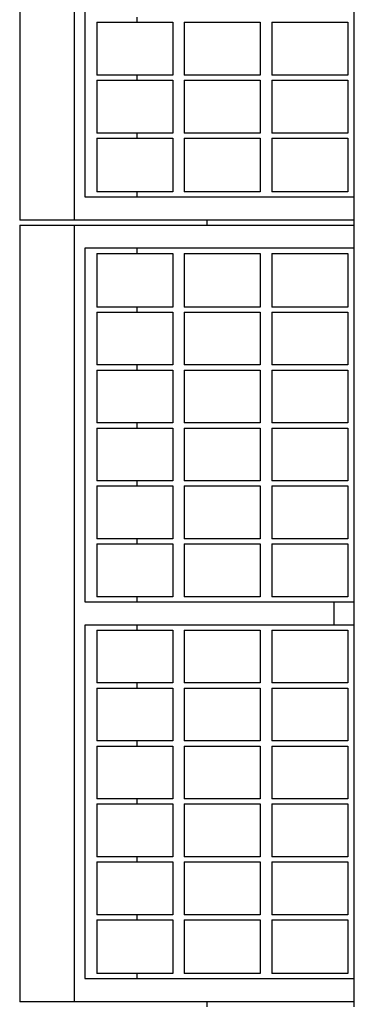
# Model space of a CAD drawing. Header units: inches. Extents: x 0 to 176, y 0 to 136.
# Tile 5 of 11: x 49.69 to 51.64, y 101.4 to 107.15. Entities that reach past the tile are written whole.
import ezdxf

# ---------------------------------------------------------------- set-up
doc = ezdxf.new("R2010")
doc.units = ezdxf.units.IN
doc.header["$LTSCALE"] = 9.68
doc.header["$MEASUREMENT"] = 0
for name, color, linetype in [('518353_WW_518353_36_BL4', 7, 'CONTINUOUS'), ('807_1830_10_1_SOLID1_BL147', 7, 'CONTINUOUS'), ('807_1830_11_1_SOLID1_BL122', 7, 'CONTINUOUS'), ('807_1830_11_1_SOLID1_BL260', 7, 'CONTINUOUS'), ('807_1830_12_1_SOLID1_BL145', 7, 'CONTINUOUS'), ('807_1830_13_1_SOLID1_BL138', 7, 'CONTINUOUS'), ('807_1830_14_1_SOLID1_BL153', 7, 'CONTINUOUS'), ('807_1830_15_1_SOLID1_BL129', 7, 'CONTINUOUS'), ('807_1830_15_1_SOLID1_BL257', 7, 'CONTINUOUS'), ('807_1830_16_1_SOLID1_BL146', 7, 'CONTINUOUS'), ('807_1830_17_1_SOLID1_BL143', 7, 'CONTINUOUS'), ('807_1830_18_1_SOLID1_BL130', 7, 'CONTINUOUS'), ('807_1830_18_1_SOLID1_BL209', 7, 'CONTINUOUS'), ('807_1830_19_1_SOLID1_BL142', 7, 'CONTINUOUS'), ('807_1830_1_1_SOLID1_BL136', 7, 'CONTINUOUS'), ('807_1830_1_SOLID1_BL148', 7, 'CONTINUOUS'), ('807_1830_20_1_SOLID1_BL154', 7, 'CONTINUOUS'), ('807_1830_21_1_SOLID1_BL159', 7, 'CONTINUOUS'), ('807_1830_22_1_SOLID1_BL121', 7, 'CONTINUOUS'), ('807_1830_22_1_SOLID1_BL160', 7, 'CONTINUOUS'), ('807_1830_23_1_SOLID1_BL139', 7, 'CONTINUOUS'), ('807_1830_24_1_SOLID1_BL152', 7, 'CONTINUOUS'), ('807_1830_25_1_SOLID1_BL150', 7, 'CONTINUOUS'), ('807_1830_26_1_SOLID1_BL149', 7, 'CONTINUOUS'), ('807_1830_27_1_SOLID1_BL124', 7, 'CONTINUOUS'), ('807_1830_27_1_SOLID1_BL211', 7, 'CONTINUOUS'), ('807_1830_28_1_SOLID1_BL137', 7, 'CONTINUOUS'), ('807_1830_29_1_SOLID1_BL157', 7, 'CONTINUOUS'), ('807_1830_2_1_SOLID1_BL133', 7, 'CONTINUOUS'), ('807_1830_30_1_SOLID1_BL125', 7, 'CONTINUOUS'), ('807_1830_30_1_SOLID1_BL261', 7, 'CONTINUOUS'), ('807_1830_31_1_SOLID1_BL144', 7, 'CONTINUOUS'), ('807_1830_32_1_SOLID1_BL126', 7, 'CONTINUOUS'), ('807_1830_32_1_SOLID1_BL258', 7, 'CONTINUOUS'), ('807_1830_33_1_SOLID1_BL158', 7, 'CONTINUOUS'), ('807_1830_34_1_SOLID1_BL128', 7, 'CONTINUOUS'), ('807_1830_34_1_SOLID1_BL262', 7, 'CONTINUOUS'), ('807_1830_35_1_SOLID1_BL135', 7, 'CONTINUOUS'), ('807_1830_36_1_SOLID1_BL123', 7, 'CONTINUOUS'), ('807_1830_36_1_SOLID1_BL259', 7, 'CONTINUOUS'), ('807_1830_3_1_SOLID1_BL127', 7, 'CONTINUOUS'), ('807_1830_3_1_SOLID1_BL210', 7, 'CONTINUOUS'), ('807_1830_4_1_SOLID1_BL151', 7, 'CONTINUOUS'), ('807_1830_5_1_SOLID1_BL132', 7, 'CONTINUOUS'), ('807_1830_6_1_SOLID1_BL155', 7, 'CONTINUOUS'), ('807_1830_7_1_SOLID1_BL156', 7, 'CONTINUOUS'), ('807_1830_8_1_SOLID1_BL140', 7, 'CONTINUOUS'), ('807_1830_9_1_SOLID1_BL134', 7, 'CONTINUOUS')]:
    doc.layers.add(name, color=color, linetype=linetype)

# ---------------------------------------------------------------- blocks, each defined once
blk = doc.blocks.new('518353_WW_518353_36_BL4', base_point=(91.8735, 87.9982))
at = {"layer": '518353_WW_518353_36_BL4', "color": 7, "linetype": 'CONTINUOUS'}
for p, q in [((50.7862, 105.9474), (50.7862, 105.9774)), ((51.6442, 105.9474), (51.6442, 105.9774)), ((50.7862, 101.3874), (50.7862, 101.4174)), ((51.6442, 101.3874), (51.6442, 101.4174))]:
    blk.add_line(p, q, dxfattribs=at)
blk = doc.blocks.new('807_1830_22_1_SOLID1_BL121', base_point=(82.0985, 79.7522))
at = {"layer": '807_1830_22_1_SOLID1_BL121', "color": 7, "linetype": 'CONTINUOUS'}
for p, q in [((49.6942, 105.9474), (51.6442, 105.9474)), ((49.6942, 105.9474), (49.6942, 101.4174)), ((50.0142, 101.4174), (50.0142, 105.9474)), ((51.6442, 101.4174), (51.6442, 105.9474)), ((51.6442, 105.8124), (50.0742, 105.8124)), ((50.0742, 105.8124), (50.0742, 103.7499)), ((50.3796, 105.7824), (50.3796, 105.8124)), ((50.3796, 105.4399), (50.3796, 105.4699)), ((50.3796, 105.1019), (50.3796, 105.1319)), ((50.3796, 104.7639), (50.3796, 104.7939)), ((50.3796, 104.4259), (50.3796, 104.4559)), ((50.3796, 104.0879), (50.3796, 104.1179)), ((50.0742, 103.7499), (51.6442, 103.7499)), ((50.3796, 103.7499), (50.3796, 103.7799)), ((51.5243, 103.7499), (51.5243, 103.6149)), ((51.6442, 103.6149), (50.0742, 103.6149)), ((50.0742, 103.6149), (50.0742, 101.5524)), ((50.3796, 103.5849), (50.3796, 103.6149)), ((50.3796, 103.2469), (50.3796, 103.2769)), ((50.3796, 102.9089), (50.3796, 102.9389)), ((50.3796, 102.5709), (50.3796, 102.6009)), ((50.3796, 102.2329), (50.3796, 102.2629)), ((50.3796, 101.8949), (50.3796, 101.9249)), ((50.0742, 101.5524), (51.6442, 101.5524)), ((50.3796, 101.5524), (50.3796, 101.5824)), ((51.6442, 101.4174), (49.6942, 101.4174))]:
    blk.add_line(p, q, dxfattribs=at)
blk = doc.blocks.new('807_1830_11_1_SOLID1_BL122', base_point=(80.8065, 77.8995))
at = {"layer": '807_1830_11_1_SOLID1_BL122', "color": 7, "linetype": 'CONTINUOUS'}
for p, q in [((51.1627, 101.8949), (51.6057, 101.8949)), ((51.1627, 101.8949), (51.1627, 101.5824)), ((51.6057, 101.8949), (51.6057, 101.5824)), ((51.6057, 101.5824), (51.1627, 101.5824))]:
    blk.add_line(p, q, dxfattribs=at)
blk = doc.blocks.new('807_1830_36_1_SOLID1_BL123', base_point=(50.8742, 101.7387))
at = {"layer": '807_1830_36_1_SOLID1_BL123', "color": 7, "linetype": 'CONTINUOUS'}
for p, q in [((50.6527, 101.8949), (51.0957, 101.8949)), ((50.6527, 101.8949), (50.6527, 101.5824)), ((51.0957, 101.8949), (51.0957, 101.5824)), ((51.0957, 101.5824), (50.6527, 101.5824))]:
    blk.add_line(p, q, dxfattribs=at)
blk = doc.blocks.new('807_1830_27_1_SOLID1_BL124', base_point=(50.3642, 101.7387))
at = {"layer": '807_1830_27_1_SOLID1_BL124', "color": 7, "linetype": 'CONTINUOUS'}
for p, q in [((50.1427, 101.8949), (50.5857, 101.8949)), ((50.1427, 101.8949), (50.1427, 101.5824)), ((50.5857, 101.8949), (50.5857, 101.5824)), ((50.5857, 101.5824), (50.1427, 101.5824))]:
    blk.add_line(p, q, dxfattribs=at)
blk = doc.blocks.new('807_1830_30_1_SOLID1_BL125', base_point=(80.9755, 78.0685))
at = {"layer": '807_1830_30_1_SOLID1_BL125', "color": 7, "linetype": 'CONTINUOUS'}
for p, q in [((51.1627, 102.2329), (51.6057, 102.2329)), ((51.1627, 102.2329), (51.1627, 101.9249)), ((51.6057, 102.2329), (51.6057, 101.9249)), ((51.6057, 101.9249), (51.1627, 101.9249))]:
    blk.add_line(p, q, dxfattribs=at)
blk = doc.blocks.new('807_1830_32_1_SOLID1_BL126', base_point=(50.8742, 102.0789))
at = {"layer": '807_1830_32_1_SOLID1_BL126', "color": 7, "linetype": 'CONTINUOUS'}
for p, q in [((50.6527, 102.2329), (51.0957, 102.2329)), ((50.6527, 102.2329), (50.6527, 101.9249)), ((51.0957, 102.2329), (51.0957, 101.9249)), ((51.0957, 101.9249), (50.6527, 101.9249))]:
    blk.add_line(p, q, dxfattribs=at)
blk = doc.blocks.new('807_1830_3_1_SOLID1_BL127', base_point=(50.3642, 102.0789))
at = {"layer": '807_1830_3_1_SOLID1_BL127', "color": 7, "linetype": 'CONTINUOUS'}
for p, q in [((50.1427, 102.2329), (50.5857, 102.2329)), ((50.1427, 102.2329), (50.1427, 101.9249)), ((50.5857, 102.2329), (50.5857, 101.9249)), ((50.5857, 101.9249), (50.1427, 101.9249))]:
    blk.add_line(p, q, dxfattribs=at)
blk = doc.blocks.new('807_1830_34_1_SOLID1_BL128', base_point=(81.1445, 78.2375))
at = {"layer": '807_1830_34_1_SOLID1_BL128', "color": 7, "linetype": 'CONTINUOUS'}
for p, q in [((51.1627, 102.5709), (51.6057, 102.5709)), ((51.1627, 102.5709), (51.1627, 102.2629)), ((51.6057, 102.5709), (51.6057, 102.2629)), ((51.6057, 102.2629), (51.1627, 102.2629))]:
    blk.add_line(p, q, dxfattribs=at)
blk = doc.blocks.new('807_1830_15_1_SOLID1_BL129', base_point=(50.8742, 102.4169))
at = {"layer": '807_1830_15_1_SOLID1_BL129', "color": 7, "linetype": 'CONTINUOUS'}
for p, q in [((50.6527, 102.5709), (51.0957, 102.5709)), ((50.6527, 102.5709), (50.6527, 102.2629)), ((51.0957, 102.5709), (51.0957, 102.2629)), ((51.0957, 102.2629), (50.6527, 102.2629))]:
    blk.add_line(p, q, dxfattribs=at)
blk = doc.blocks.new('807_1830_18_1_SOLID1_BL130', base_point=(50.3642, 102.4169))
at = {"layer": '807_1830_18_1_SOLID1_BL130', "color": 7, "linetype": 'CONTINUOUS'}
for p, q in [((50.1427, 102.5709), (50.5857, 102.5709)), ((50.1427, 102.5709), (50.1427, 102.2629)), ((50.5857, 102.5709), (50.5857, 102.2629)), ((50.5857, 102.2629), (50.1427, 102.2629))]:
    blk.add_line(p, q, dxfattribs=at)
blk = doc.blocks.new('807_1830_5_1_SOLID1_BL132', base_point=(81.3135, 78.4065))
at = {"layer": '807_1830_5_1_SOLID1_BL132', "color": 7, "linetype": 'CONTINUOUS'}
for p, q in [((51.1627, 102.9089), (51.6057, 102.9089)), ((51.1627, 102.9089), (51.1627, 102.6009)), ((51.6057, 102.9089), (51.6057, 102.6009)), ((51.6057, 102.6009), (51.1627, 102.6009))]:
    blk.add_line(p, q, dxfattribs=at)
blk = doc.blocks.new('807_1830_2_1_SOLID1_BL133', base_point=(50.8742, 102.7549))
at = {"layer": '807_1830_2_1_SOLID1_BL133', "color": 7, "linetype": 'CONTINUOUS'}
for p, q in [((50.6527, 102.9089), (51.0957, 102.9089)), ((50.6527, 102.9089), (50.6527, 102.6009)), ((51.0957, 102.9089), (51.0957, 102.6009)), ((51.0957, 102.6009), (50.6527, 102.6009))]:
    blk.add_line(p, q, dxfattribs=at)
blk = doc.blocks.new('807_1830_9_1_SOLID1_BL134', base_point=(50.3642, 102.7549))
at = {"layer": '807_1830_9_1_SOLID1_BL134', "color": 7, "linetype": 'CONTINUOUS'}
for p, q in [((50.1427, 102.9089), (50.5857, 102.9089)), ((50.1427, 102.9089), (50.1427, 102.6009)), ((50.5857, 102.9089), (50.5857, 102.6009)), ((50.5857, 102.6009), (50.1427, 102.6009))]:
    blk.add_line(p, q, dxfattribs=at)
blk = doc.blocks.new('807_1830_35_1_SOLID1_BL135', base_point=(81.4825, 78.5755))
at = {"layer": '807_1830_35_1_SOLID1_BL135', "color": 7, "linetype": 'CONTINUOUS'}
for p, q in [((51.1627, 103.2469), (51.6057, 103.2469)), ((51.1627, 103.2469), (51.1627, 102.9389)), ((51.6057, 103.2469), (51.6057, 102.9389)), ((51.6057, 102.9389), (51.1627, 102.9389))]:
    blk.add_line(p, q, dxfattribs=at)
blk = doc.blocks.new('807_1830_1_1_SOLID1_BL136', base_point=(50.8742, 103.0929))
at = {"layer": '807_1830_1_1_SOLID1_BL136', "color": 7, "linetype": 'CONTINUOUS'}
for p, q in [((50.6527, 103.2469), (51.0957, 103.2469)), ((50.6527, 103.2469), (50.6527, 102.9389)), ((51.0957, 103.2469), (51.0957, 102.9389)), ((51.0957, 102.9389), (50.6527, 102.9389))]:
    blk.add_line(p, q, dxfattribs=at)
blk = doc.blocks.new('807_1830_28_1_SOLID1_BL137', base_point=(50.3642, 103.0929))
at = {"layer": '807_1830_28_1_SOLID1_BL137', "color": 7, "linetype": 'CONTINUOUS'}
for p, q in [((50.1427, 103.2469), (50.5857, 103.2469)), ((50.1427, 103.2469), (50.1427, 102.9389)), ((50.5857, 103.2469), (50.5857, 102.9389)), ((50.5857, 102.9389), (50.1427, 102.9389))]:
    blk.add_line(p, q, dxfattribs=at)
blk = doc.blocks.new('807_1830_13_1_SOLID1_BL138', base_point=(81.6515, 78.7445))
at = {"layer": '807_1830_13_1_SOLID1_BL138', "color": 7, "linetype": 'CONTINUOUS'}
for p, q in [((51.1627, 103.5849), (51.6057, 103.5849)), ((51.1627, 103.5849), (51.1627, 103.2769)), ((51.6057, 103.5849), (51.6057, 103.2769)), ((51.6057, 103.2769), (51.1627, 103.2769))]:
    blk.add_line(p, q, dxfattribs=at)
blk = doc.blocks.new('807_1830_23_1_SOLID1_BL139', base_point=(50.8742, 103.4309))
at = {"layer": '807_1830_23_1_SOLID1_BL139', "color": 7, "linetype": 'CONTINUOUS'}
for p, q in [((50.6527, 103.5849), (51.0957, 103.5849)), ((50.6527, 103.5849), (50.6527, 103.2769)), ((51.0957, 103.5849), (51.0957, 103.2769)), ((51.0957, 103.2769), (50.6527, 103.2769))]:
    blk.add_line(p, q, dxfattribs=at)
blk = doc.blocks.new('807_1830_8_1_SOLID1_BL140', base_point=(50.3642, 103.4309))
at = {"layer": '807_1830_8_1_SOLID1_BL140', "color": 7, "linetype": 'CONTINUOUS'}
for p, q in [((50.1427, 103.5849), (50.5857, 103.5849)), ((50.1427, 103.5849), (50.1427, 103.2769)), ((50.5857, 103.5849), (50.5857, 103.2769)), ((50.5857, 103.2769), (50.1427, 103.2769))]:
    blk.add_line(p, q, dxfattribs=at)
blk = doc.blocks.new('807_1830_19_1_SOLID1_BL142', base_point=(81.903, 78.996))
at = {"layer": '807_1830_19_1_SOLID1_BL142', "color": 7, "linetype": 'CONTINUOUS'}
for p, q in [((51.1627, 104.0879), (51.6057, 104.0879)), ((51.1627, 104.0879), (51.1627, 103.7799)), ((51.6057, 104.0879), (51.6057, 103.7799)), ((51.6057, 103.7799), (51.1627, 103.7799))]:
    blk.add_line(p, q, dxfattribs=at)
blk = doc.blocks.new('807_1830_17_1_SOLID1_BL143', base_point=(50.8742, 103.9339))
at = {"layer": '807_1830_17_1_SOLID1_BL143', "color": 7, "linetype": 'CONTINUOUS'}
for p, q in [((50.6527, 104.0879), (51.0957, 104.0879)), ((50.6527, 104.0879), (50.6527, 103.7799)), ((51.0957, 104.0879), (51.0957, 103.7799)), ((51.0957, 103.7799), (50.6527, 103.7799))]:
    blk.add_line(p, q, dxfattribs=at)
blk = doc.blocks.new('807_1830_31_1_SOLID1_BL144', base_point=(50.3642, 103.9339))
at = {"layer": '807_1830_31_1_SOLID1_BL144', "color": 7, "linetype": 'CONTINUOUS'}
for p, q in [((50.1427, 104.0879), (50.5857, 104.0879)), ((50.1427, 104.0879), (50.1427, 103.7799)), ((50.5857, 104.0879), (50.5857, 103.7799)), ((50.5857, 103.7799), (50.1427, 103.7799))]:
    blk.add_line(p, q, dxfattribs=at)
blk = doc.blocks.new('807_1830_12_1_SOLID1_BL145', base_point=(82.072, 79.165))
at = {"layer": '807_1830_12_1_SOLID1_BL145', "color": 7, "linetype": 'CONTINUOUS'}
for p, q in [((51.1627, 104.4259), (51.6057, 104.4259)), ((51.1627, 104.4259), (51.1627, 104.1179)), ((51.6057, 104.4259), (51.6057, 104.1179)), ((51.6057, 104.1179), (51.1627, 104.1179))]:
    blk.add_line(p, q, dxfattribs=at)
blk = doc.blocks.new('807_1830_16_1_SOLID1_BL146', base_point=(50.8742, 104.2719))
at = {"layer": '807_1830_16_1_SOLID1_BL146', "color": 7, "linetype": 'CONTINUOUS'}
for p, q in [((50.6527, 104.4259), (51.0957, 104.4259)), ((50.6527, 104.4259), (50.6527, 104.1179)), ((51.0957, 104.4259), (51.0957, 104.1179)), ((51.0957, 104.1179), (50.6527, 104.1179))]:
    blk.add_line(p, q, dxfattribs=at)
blk = doc.blocks.new('807_1830_10_1_SOLID1_BL147', base_point=(50.3642, 104.2719))
at = {"layer": '807_1830_10_1_SOLID1_BL147', "color": 7, "linetype": 'CONTINUOUS'}
for p, q in [((50.1427, 104.4259), (50.5857, 104.4259)), ((50.1427, 104.4259), (50.1427, 104.1179)), ((50.5857, 104.4259), (50.5857, 104.1179)), ((50.5857, 104.1179), (50.1427, 104.1179))]:
    blk.add_line(p, q, dxfattribs=at)
blk = doc.blocks.new('807_1830_1_SOLID1_BL148', base_point=(82.241, 79.334))
at = {"layer": '807_1830_1_SOLID1_BL148', "color": 7, "linetype": 'CONTINUOUS'}
for p, q in [((51.1627, 104.7639), (51.6057, 104.7639)), ((51.1627, 104.7639), (51.1627, 104.4559)), ((51.6057, 104.7639), (51.6057, 104.4559)), ((51.6057, 104.4559), (51.1627, 104.4559))]:
    blk.add_line(p, q, dxfattribs=at)
blk = doc.blocks.new('807_1830_26_1_SOLID1_BL149', base_point=(50.8742, 104.6099))
at = {"layer": '807_1830_26_1_SOLID1_BL149', "color": 7, "linetype": 'CONTINUOUS'}
for p, q in [((50.6527, 104.7639), (51.0957, 104.7639)), ((50.6527, 104.7639), (50.6527, 104.4559)), ((51.0957, 104.7639), (51.0957, 104.4559)), ((51.0957, 104.4559), (50.6527, 104.4559))]:
    blk.add_line(p, q, dxfattribs=at)
blk = doc.blocks.new('807_1830_25_1_SOLID1_BL150', base_point=(50.3642, 104.6099))
at = {"layer": '807_1830_25_1_SOLID1_BL150', "color": 7, "linetype": 'CONTINUOUS'}
for p, q in [((50.1427, 104.7639), (50.5857, 104.7639)), ((50.1427, 104.7639), (50.1427, 104.4559)), ((50.5857, 104.7639), (50.5857, 104.4559)), ((50.5857, 104.4559), (50.1427, 104.4559))]:
    blk.add_line(p, q, dxfattribs=at)
blk = doc.blocks.new('807_1830_4_1_SOLID1_BL151', base_point=(82.41, 79.503))
at = {"layer": '807_1830_4_1_SOLID1_BL151', "color": 7, "linetype": 'CONTINUOUS'}
for p, q in [((51.1627, 105.1019), (51.6057, 105.1019)), ((51.1627, 105.1019), (51.1627, 104.7939)), ((51.6057, 105.1019), (51.6057, 104.7939)), ((51.6057, 104.7939), (51.1627, 104.7939))]:
    blk.add_line(p, q, dxfattribs=at)
blk = doc.blocks.new('807_1830_24_1_SOLID1_BL152', base_point=(50.8742, 104.9479))
at = {"layer": '807_1830_24_1_SOLID1_BL152', "color": 7, "linetype": 'CONTINUOUS'}
for p, q in [((50.6527, 105.1019), (51.0957, 105.1019)), ((50.6527, 105.1019), (50.6527, 104.7939)), ((51.0957, 105.1019), (51.0957, 104.7939)), ((51.0957, 104.7939), (50.6527, 104.7939))]:
    blk.add_line(p, q, dxfattribs=at)
blk = doc.blocks.new('807_1830_14_1_SOLID1_BL153', base_point=(50.3642, 104.9479))
at = {"layer": '807_1830_14_1_SOLID1_BL153', "color": 7, "linetype": 'CONTINUOUS'}
for p, q in [((50.1427, 105.1019), (50.5857, 105.1019)), ((50.1427, 105.1019), (50.1427, 104.7939)), ((50.5857, 105.1019), (50.5857, 104.7939)), ((50.5857, 104.7939), (50.1427, 104.7939))]:
    blk.add_line(p, q, dxfattribs=at)
blk = doc.blocks.new('807_1830_20_1_SOLID1_BL154', base_point=(82.579, 79.672))
at = {"layer": '807_1830_20_1_SOLID1_BL154', "color": 7, "linetype": 'CONTINUOUS'}
for p, q in [((51.1627, 105.4399), (51.6057, 105.4399)), ((51.1627, 105.4399), (51.1627, 105.1319)), ((51.6057, 105.4399), (51.6057, 105.1319)), ((51.6057, 105.1319), (51.1627, 105.1319))]:
    blk.add_line(p, q, dxfattribs=at)
blk = doc.blocks.new('807_1830_6_1_SOLID1_BL155', base_point=(50.8742, 105.2859))
at = {"layer": '807_1830_6_1_SOLID1_BL155', "color": 7, "linetype": 'CONTINUOUS'}
for p, q in [((50.6527, 105.4399), (51.0957, 105.4399)), ((50.6527, 105.4399), (50.6527, 105.1319)), ((51.0957, 105.4399), (51.0957, 105.1319)), ((51.0957, 105.1319), (50.6527, 105.1319))]:
    blk.add_line(p, q, dxfattribs=at)
blk = doc.blocks.new('807_1830_7_1_SOLID1_BL156', base_point=(50.3642, 105.2859))
at = {"layer": '807_1830_7_1_SOLID1_BL156', "color": 7, "linetype": 'CONTINUOUS'}
for p, q in [((50.1427, 105.4399), (50.5857, 105.4399)), ((50.1427, 105.4399), (50.1427, 105.1319)), ((50.5857, 105.4399), (50.5857, 105.1319)), ((50.5857, 105.1319), (50.1427, 105.1319))]:
    blk.add_line(p, q, dxfattribs=at)
blk = doc.blocks.new('807_1830_29_1_SOLID1_BL157', base_point=(82.7503, 79.8432))
at = {"layer": '807_1830_29_1_SOLID1_BL157', "color": 7, "linetype": 'CONTINUOUS'}
for p, q in [((51.1627, 105.7824), (51.6057, 105.7824)), ((51.1627, 105.7824), (51.1627, 105.4699)), ((51.6057, 105.7824), (51.6057, 105.4699)), ((51.6057, 105.4699), (51.1627, 105.4699))]:
    blk.add_line(p, q, dxfattribs=at)
blk = doc.blocks.new('807_1830_33_1_SOLID1_BL158', base_point=(50.8742, 105.6262))
at = {"layer": '807_1830_33_1_SOLID1_BL158', "color": 7, "linetype": 'CONTINUOUS'}
for p, q in [((50.6527, 105.7824), (51.0957, 105.7824)), ((50.6527, 105.7824), (50.6527, 105.4699)), ((51.0957, 105.7824), (51.0957, 105.4699)), ((51.0957, 105.4699), (50.6527, 105.4699))]:
    blk.add_line(p, q, dxfattribs=at)
blk = doc.blocks.new('807_1830_21_1_SOLID1_BL159', base_point=(50.3642, 105.6262))
at = {"layer": '807_1830_21_1_SOLID1_BL159', "color": 7, "linetype": 'CONTINUOUS'}
for p, q in [((50.1427, 105.7824), (50.5857, 105.7824)), ((50.1427, 105.7824), (50.1427, 105.4699)), ((50.5857, 105.7824), (50.5857, 105.4699)), ((50.5857, 105.4699), (50.1427, 105.4699))]:
    blk.add_line(p, q, dxfattribs=at)
blk = doc.blocks.new('807_1830_22_1_SOLID1_BL160', base_point=(84.3785, 82.0322))
at = {"layer": '807_1830_22_1_SOLID1_BL160', "color": 7, "linetype": 'CONTINUOUS'}
for p, q in [((49.6942, 110.5074), (49.6942, 105.9774)), ((50.0142, 105.9774), (50.0142, 110.5074)), ((51.6442, 105.9774), (51.6442, 110.5074)), ((50.0742, 108.1749), (50.0742, 106.1124)), ((50.3796, 107.1309), (50.3796, 107.1609)), ((50.3796, 106.7929), (50.3796, 106.8229)), ((50.3796, 106.4549), (50.3796, 106.4849)), ((50.3796, 106.1124), (50.3796, 106.1424)), ((50.0742, 106.1124), (51.6442, 106.1124)), ((51.6442, 105.9774), (49.6942, 105.9774))]:
    blk.add_line(p, q, dxfattribs=at)
blk = doc.blocks.new('807_1830_18_1_SOLID1_BL209', base_point=(50.3642, 106.9769))
at = {"layer": '807_1830_18_1_SOLID1_BL209', "color": 7, "linetype": 'CONTINUOUS'}
for p, q in [((50.1427, 107.1309), (50.1427, 106.8229)), ((50.1427, 107.1309), (50.5857, 107.1309)), ((50.5857, 107.1309), (50.5857, 106.8229)), ((50.5857, 106.8229), (50.1427, 106.8229))]:
    blk.add_line(p, q, dxfattribs=at)
blk = doc.blocks.new('807_1830_3_1_SOLID1_BL210', base_point=(50.3642, 106.6389))
at = {"layer": '807_1830_3_1_SOLID1_BL210', "color": 7, "linetype": 'CONTINUOUS'}
for p, q in [((50.1427, 106.7929), (50.1427, 106.4849)), ((50.1427, 106.7929), (50.5857, 106.7929)), ((50.5857, 106.7929), (50.5857, 106.4849)), ((50.5857, 106.4849), (50.1427, 106.4849))]:
    blk.add_line(p, q, dxfattribs=at)
blk = doc.blocks.new('807_1830_27_1_SOLID1_BL211', base_point=(50.3642, 106.2987))
at = {"layer": '807_1830_27_1_SOLID1_BL211', "color": 7, "linetype": 'CONTINUOUS'}
for p, q in [((50.1427, 106.4549), (50.1427, 106.1424)), ((50.1427, 106.4549), (50.5857, 106.4549)), ((50.5857, 106.4549), (50.5857, 106.1424)), ((50.5857, 106.1424), (50.1427, 106.1424))]:
    blk.add_line(p, q, dxfattribs=at)
blk = doc.blocks.new('807_1830_15_1_SOLID1_BL257', base_point=(50.8742, 106.9769))
at = {"layer": '807_1830_15_1_SOLID1_BL257', "color": 7, "linetype": 'CONTINUOUS'}
for p, q in [((50.6527, 107.1309), (50.6527, 106.8229)), ((50.6527, 107.1309), (51.0957, 107.1309)), ((51.0957, 107.1309), (51.0957, 106.8229)), ((51.0957, 106.8229), (50.6527, 106.8229))]:
    blk.add_line(p, q, dxfattribs=at)
blk = doc.blocks.new('807_1830_32_1_SOLID1_BL258', base_point=(50.8742, 106.6389))
at = {"layer": '807_1830_32_1_SOLID1_BL258', "color": 7, "linetype": 'CONTINUOUS'}
for p, q in [((50.6527, 106.7929), (50.6527, 106.4849)), ((50.6527, 106.7929), (51.0957, 106.7929)), ((51.0957, 106.7929), (51.0957, 106.4849)), ((51.0957, 106.4849), (50.6527, 106.4849))]:
    blk.add_line(p, q, dxfattribs=at)
blk = doc.blocks.new('807_1830_36_1_SOLID1_BL259', base_point=(50.8742, 106.2987))
at = {"layer": '807_1830_36_1_SOLID1_BL259', "color": 7, "linetype": 'CONTINUOUS'}
for p, q in [((50.6527, 106.4549), (50.6527, 106.1424)), ((50.6527, 106.4549), (51.0957, 106.4549)), ((51.0957, 106.4549), (51.0957, 106.1424)), ((51.0957, 106.1424), (50.6527, 106.1424))]:
    blk.add_line(p, q, dxfattribs=at)
blk = doc.blocks.new('807_1830_11_1_SOLID1_BL260', base_point=(83.0865, 80.1795))
at = {"layer": '807_1830_11_1_SOLID1_BL260', "color": 7, "linetype": 'CONTINUOUS'}
for p, q in [((51.1627, 106.4549), (51.6057, 106.4549)), ((51.1627, 106.4549), (51.1627, 106.1424)), ((51.6057, 106.4549), (51.6057, 106.1424)), ((51.6057, 106.1424), (51.1627, 106.1424))]:
    blk.add_line(p, q, dxfattribs=at)
blk = doc.blocks.new('807_1830_30_1_SOLID1_BL261', base_point=(83.2555, 80.3485))
at = {"layer": '807_1830_30_1_SOLID1_BL261', "color": 7, "linetype": 'CONTINUOUS'}
for p, q in [((51.1627, 106.7929), (51.6057, 106.7929)), ((51.1627, 106.7929), (51.1627, 106.4849)), ((51.6057, 106.7929), (51.6057, 106.4849)), ((51.6057, 106.4849), (51.1627, 106.4849))]:
    blk.add_line(p, q, dxfattribs=at)
blk = doc.blocks.new('807_1830_34_1_SOLID1_BL262', base_point=(83.4245, 80.5175))
at = {"layer": '807_1830_34_1_SOLID1_BL262', "color": 7, "linetype": 'CONTINUOUS'}
for p, q in [((51.1627, 107.1309), (51.6057, 107.1309)), ((51.1627, 107.1309), (51.1627, 106.8229)), ((51.6057, 107.1309), (51.6057, 106.8229)), ((51.6057, 106.8229), (51.1627, 106.8229))]:
    blk.add_line(p, q, dxfattribs=at)

msp = doc.modelspace()

# ---------------------------------------------------------------- block references
at = {"layer": '518353_WW_518353_36_BL4'}
msp.add_blockref('518353_WW_518353_36_BL4', (91.8735, 87.9982), dxfattribs=at)
at = {"layer": '807_1830_10_1_SOLID1_BL147'}
msp.add_blockref('807_1830_10_1_SOLID1_BL147', (50.3642, 104.2719), dxfattribs=at)
at = {"layer": '807_1830_11_1_SOLID1_BL122'}
msp.add_blockref('807_1830_11_1_SOLID1_BL122', (80.8065, 77.8995), dxfattribs=at)
at = {"layer": '807_1830_11_1_SOLID1_BL260'}
msp.add_blockref('807_1830_11_1_SOLID1_BL260', (83.0865, 80.1795), dxfattribs=at)
at = {"layer": '807_1830_12_1_SOLID1_BL145'}
msp.add_blockref('807_1830_12_1_SOLID1_BL145', (82.072, 79.165), dxfattribs=at)
at = {"layer": '807_1830_13_1_SOLID1_BL138'}
msp.add_blockref('807_1830_13_1_SOLID1_BL138', (81.6515, 78.7445), dxfattribs=at)
at = {"layer": '807_1830_14_1_SOLID1_BL153'}
msp.add_blockref('807_1830_14_1_SOLID1_BL153', (50.3642, 104.9479), dxfattribs=at)
at = {"layer": '807_1830_15_1_SOLID1_BL129'}
msp.add_blockref('807_1830_15_1_SOLID1_BL129', (50.8742, 102.4169), dxfattribs=at)
at = {"layer": '807_1830_15_1_SOLID1_BL257'}
msp.add_blockref('807_1830_15_1_SOLID1_BL257', (50.8742, 106.9769), dxfattribs=at)
at = {"layer": '807_1830_16_1_SOLID1_BL146'}
msp.add_blockref('807_1830_16_1_SOLID1_BL146', (50.8742, 104.2719), dxfattribs=at)
at = {"layer": '807_1830_17_1_SOLID1_BL143'}
msp.add_blockref('807_1830_17_1_SOLID1_BL143', (50.8742, 103.9339), dxfattribs=at)
at = {"layer": '807_1830_18_1_SOLID1_BL130'}
msp.add_blockref('807_1830_18_1_SOLID1_BL130', (50.3642, 102.4169), dxfattribs=at)
at = {"layer": '807_1830_18_1_SOLID1_BL209'}
msp.add_blockref('807_1830_18_1_SOLID1_BL209', (50.3642, 106.9769), dxfattribs=at)
at = {"layer": '807_1830_19_1_SOLID1_BL142'}
msp.add_blockref('807_1830_19_1_SOLID1_BL142', (81.903, 78.996), dxfattribs=at)
at = {"layer": '807_1830_1_1_SOLID1_BL136'}
msp.add_blockref('807_1830_1_1_SOLID1_BL136', (50.8742, 103.0929), dxfattribs=at)
at = {"layer": '807_1830_1_SOLID1_BL148'}
msp.add_blockref('807_1830_1_SOLID1_BL148', (82.241, 79.334), dxfattribs=at)
at = {"layer": '807_1830_20_1_SOLID1_BL154'}
msp.add_blockref('807_1830_20_1_SOLID1_BL154', (82.579, 79.672), dxfattribs=at)
at = {"layer": '807_1830_21_1_SOLID1_BL159'}
msp.add_blockref('807_1830_21_1_SOLID1_BL159', (50.3642, 105.6262), dxfattribs=at)
at = {"layer": '807_1830_22_1_SOLID1_BL121'}
msp.add_blockref('807_1830_22_1_SOLID1_BL121', (82.0985, 79.7522), dxfattribs=at)
at = {"layer": '807_1830_22_1_SOLID1_BL160'}
msp.add_blockref('807_1830_22_1_SOLID1_BL160', (84.3785, 82.0322), dxfattribs=at)
at = {"layer": '807_1830_23_1_SOLID1_BL139'}
msp.add_blockref('807_1830_23_1_SOLID1_BL139', (50.8742, 103.4309), dxfattribs=at)
at = {"layer": '807_1830_24_1_SOLID1_BL152'}
msp.add_blockref('807_1830_24_1_SOLID1_BL152', (50.8742, 104.9479), dxfattribs=at)
at = {"layer": '807_1830_25_1_SOLID1_BL150'}
msp.add_blockref('807_1830_25_1_SOLID1_BL150', (50.3642, 104.6099), dxfattribs=at)
at = {"layer": '807_1830_26_1_SOLID1_BL149'}
msp.add_blockref('807_1830_26_1_SOLID1_BL149', (50.8742, 104.6099), dxfattribs=at)
at = {"layer": '807_1830_27_1_SOLID1_BL124'}
msp.add_blockref('807_1830_27_1_SOLID1_BL124', (50.3642, 101.7387), dxfattribs=at)
at = {"layer": '807_1830_27_1_SOLID1_BL211'}
msp.add_blockref('807_1830_27_1_SOLID1_BL211', (50.3642, 106.2987), dxfattribs=at)
at = {"layer": '807_1830_28_1_SOLID1_BL137'}
msp.add_blockref('807_1830_28_1_SOLID1_BL137', (50.3642, 103.0929), dxfattribs=at)
at = {"layer": '807_1830_29_1_SOLID1_BL157'}
msp.add_blockref('807_1830_29_1_SOLID1_BL157', (82.7503, 79.8432), dxfattribs=at)
at = {"layer": '807_1830_2_1_SOLID1_BL133'}
msp.add_blockref('807_1830_2_1_SOLID1_BL133', (50.8742, 102.7549), dxfattribs=at)
at = {"layer": '807_1830_30_1_SOLID1_BL125'}
msp.add_blockref('807_1830_30_1_SOLID1_BL125', (80.9755, 78.0685), dxfattribs=at)
at = {"layer": '807_1830_30_1_SOLID1_BL261'}
msp.add_blockref('807_1830_30_1_SOLID1_BL261', (83.2555, 80.3485), dxfattribs=at)
at = {"layer": '807_1830_31_1_SOLID1_BL144'}
msp.add_blockref('807_1830_31_1_SOLID1_BL144', (50.3642, 103.9339), dxfattribs=at)
at = {"layer": '807_1830_32_1_SOLID1_BL126'}
msp.add_blockref('807_1830_32_1_SOLID1_BL126', (50.8742, 102.0789), dxfattribs=at)
at = {"layer": '807_1830_32_1_SOLID1_BL258'}
msp.add_blockref('807_1830_32_1_SOLID1_BL258', (50.8742, 106.6389), dxfattribs=at)
at = {"layer": '807_1830_33_1_SOLID1_BL158'}
msp.add_blockref('807_1830_33_1_SOLID1_BL158', (50.8742, 105.6262), dxfattribs=at)
at = {"layer": '807_1830_34_1_SOLID1_BL128'}
msp.add_blockref('807_1830_34_1_SOLID1_BL128', (81.1445, 78.2375), dxfattribs=at)
at = {"layer": '807_1830_34_1_SOLID1_BL262'}
msp.add_blockref('807_1830_34_1_SOLID1_BL262', (83.4245, 80.5175), dxfattribs=at)
at = {"layer": '807_1830_35_1_SOLID1_BL135'}
msp.add_blockref('807_1830_35_1_SOLID1_BL135', (81.4825, 78.5755), dxfattribs=at)
at = {"layer": '807_1830_36_1_SOLID1_BL123'}
msp.add_blockref('807_1830_36_1_SOLID1_BL123', (50.8742, 101.7387), dxfattribs=at)
at = {"layer": '807_1830_36_1_SOLID1_BL259'}
msp.add_blockref('807_1830_36_1_SOLID1_BL259', (50.8742, 106.2987), dxfattribs=at)
at = {"layer": '807_1830_3_1_SOLID1_BL127'}
msp.add_blockref('807_1830_3_1_SOLID1_BL127', (50.3642, 102.0789), dxfattribs=at)
at = {"layer": '807_1830_3_1_SOLID1_BL210'}
msp.add_blockref('807_1830_3_1_SOLID1_BL210', (50.3642, 106.6389), dxfattribs=at)
at = {"layer": '807_1830_4_1_SOLID1_BL151'}
msp.add_blockref('807_1830_4_1_SOLID1_BL151', (82.41, 79.503), dxfattribs=at)
at = {"layer": '807_1830_5_1_SOLID1_BL132'}
msp.add_blockref('807_1830_5_1_SOLID1_BL132', (81.3135, 78.4065), dxfattribs=at)
at = {"layer": '807_1830_6_1_SOLID1_BL155'}
msp.add_blockref('807_1830_6_1_SOLID1_BL155', (50.8742, 105.2859), dxfattribs=at)
at = {"layer": '807_1830_7_1_SOLID1_BL156'}
msp.add_blockref('807_1830_7_1_SOLID1_BL156', (50.3642, 105.2859), dxfattribs=at)
at = {"layer": '807_1830_8_1_SOLID1_BL140'}
msp.add_blockref('807_1830_8_1_SOLID1_BL140', (50.3642, 103.4309), dxfattribs=at)
at = {"layer": '807_1830_9_1_SOLID1_BL134'}
msp.add_blockref('807_1830_9_1_SOLID1_BL134', (50.3642, 102.7549), dxfattribs=at)

doc.saveas('drawing.dxf')
